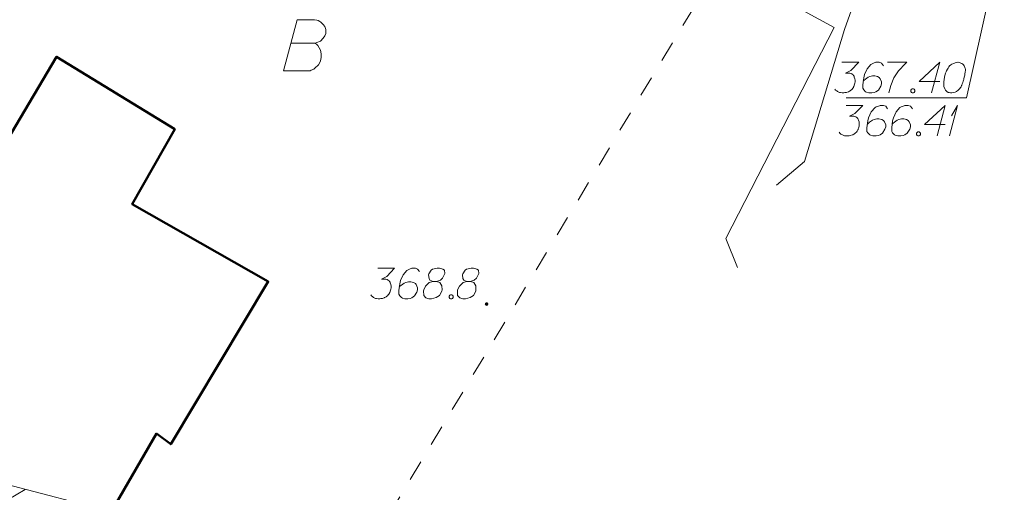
# Model space of a CAD drawing. Header units: metres. Extents: x 5554594 to 5556205, y 5636132 to 5636668.
# Tile 44 of 168: x 5555255 to 5555279, y 5636212 to 5636223. Entities that reach past the tile are written whole.
import ezdxf

# ---------------------------------------------------------------- set-up
doc = ezdxf.new("R2010")
doc.units = ezdxf.units.M
doc.header["$MEASUREMENT"] = 0
doc.header["$XCLIPFRAME"] = 0
doc.linetypes.add('PRZER1-1', pattern=[2, 1, -1])
for name, color, linetype, lineweight in [('#digitalizacja', 7, 'Continuous', 18), ('#RASTER', 7, 'Continuous', 18), ('#zakres', 7, 'Continuous', 18), ('#zmodyfikowane', 7, 'Continuous', 18)]:
    doc.layers.add(name, color=color, linetype=linetype, lineweight=lineweight)
for name, color, linetype, lineweight, true_color in [('GESBZO', 18, 'Continuous', 50, 0x0a0909), ('GESUZY', 96, 'PRZER1-1', 18, 0x008000), ('GESUZY_O', 96, 'PRZER1-1', 18, 0x008000)]:
    doc.layers.add(name, color=color, linetype=linetype, lineweight=lineweight, true_color=true_color)
picture_1 = doc.add_image_def('image1.tif', size_in_pixel=(18897, 11811))

# ---------------------------------------------------------------- blocks, each defined once
blk = doc.blocks.new('*U1636')
at = {"layer": '#digitalizacja', "color": 36, "linetype": 'ByBlock', "lineweight": 18, "true_color": 0x803300}
for q in [(5555277.488, 5636220.398), (5555277.542, 5636220.894)]:
    blk.add_line((5555277.689, 5636221.148), q, dxfattribs=at)

msp = doc.modelspace()

# ---------------------------------------------------------------- hatches: boundary and pattern name
at = {"layer": '#zmodyfikowane', "linetype": 'Continuous', "lineweight": 18}
h = msp.add_hatch(color=7, dxfattribs=at)
edge = h.paths.add_edge_path()
edge.add_arc((5555266.12, 5636216.27), 0.045, 0, 360)

# ---------------------------------------------------------------- linework, layer by layer
at = {"layer": '#digitalizacja', "color": 1, "linetype": 'Continuous', "lineweight": 18, "flags": 128}
for points in [[(5555274.911, 5636223.013), (5555277.429, 5636230.059), (5555280.471, 5636236.094), (5555284.639, 5636239.754)], [(5555274.911, 5636223.013), (5555273.933, 5636219.767), (5555273.243, 5636219.188)]]:
    msp.add_lwpolyline(points, dxfattribs=at)
at = {"layer": '#digitalizacja', "color": 1, "linetype": 'Continuous', "lineweight": 18, "true_color": 0xff0000, "flags": 128}
msp.add_lwpolyline([(5555261.281, 5636230.332), (5555274.656, 5636223.062), (5555271.993, 5636217.883), (5555272.28, 5636217.165)], dxfattribs=at)
at = {"layer": '#digitalizacja', "color": 7, "linetype": 'Continuous', "lineweight": 18, "flags": 128}
msp.add_lwpolyline([(5555274.956, 5636221.332), (5555277.912, 5636221.332), (5555278.47, 5636223.867)], dxfattribs=at)
at = {"layer": '#digitalizacja', "color": 36, "linetype": 'Continuous', "lineweight": 18, "true_color": 0x803300, "flags": 128}
for points in [[(5555274.846, 5636222.205), (5555275.26, 5636222.205), (5555275.065, 5636222.004), (5555274.935, 5636221.939), (5555275.041, 5636221.939), (5555275.065, 5636221.933), (5555275.077, 5636221.927), (5555275.088, 5636221.921), (5555275.1, 5636221.915), (5555275.124, 5636221.897), (5555275.136, 5636221.88), (5555275.147, 5636221.862), (5555275.153, 5636221.844), (5555275.165, 5636221.803), (5555275.171, 5636221.768), (5555275.171, 5636221.75), (5555275.171, 5636221.726), (5555275.165, 5636221.691), (5555275.159, 5636221.667), (5555275.153, 5636221.644), (5555275.147, 5636221.626), (5555275.142, 5636221.614), (5555275.136, 5636221.602), (5555275.13, 5636221.59), (5555275.118, 5636221.573), (5555275.1, 5636221.549), (5555275.083, 5636221.531), (5555275.071, 5636221.52), (5555275.053, 5636221.508), (5555275.035, 5636221.496), (5555275.012, 5636221.484), (5555275, 5636221.478), (5555274.958, 5636221.466), (5555274.923, 5636221.46), (5555274.899, 5636221.455), (5555274.858, 5636221.455), (5555274.811, 5636221.46), (5555274.793, 5636221.466), (5555274.775, 5636221.472), (5555274.758, 5636221.478), (5555274.74, 5636221.49), (5555274.722, 5636221.502), (5555274.693, 5636221.525), (5555274.675, 5636221.549)], [(5555275.868, 5636222.122), (5555275.821, 5636222.187), (5555275.767, 5636222.205), (5555275.685, 5636222.205), (5555275.626, 5636222.181), (5555275.59, 5636222.169), (5555275.561, 5636222.151), (5555275.466, 5636222.045), (5555275.401, 5636221.903), (5555275.384, 5636221.827), (5555275.36, 5636221.655), (5555275.36, 5636221.567), (5555275.384, 5636221.531), (5555275.431, 5636221.484), (5555275.449, 5636221.472), (5555275.508, 5636221.455), (5555275.584, 5636221.455), (5555275.643, 5636221.466), (5555275.685, 5636221.478), (5555275.744, 5636221.525), (5555275.803, 5636221.62), (5555275.821, 5636221.679), (5555275.821, 5636221.726), (5555275.791, 5636221.803), (5555275.767, 5636221.832), (5555275.726, 5636221.856), (5555275.655, 5636221.874), (5555275.602, 5636221.874), (5555275.537, 5636221.856), (5555275.496, 5636221.838), (5555275.425, 5636221.791), (5555275.39, 5636221.762), (5555275.372, 5636221.744)], [(5555275.968, 5636222.205), (5555276.441, 5636222.205), (5555276.411, 5636222.175), (5555276.24, 5636221.992), (5555276.122, 5636221.827), (5555276.051, 5636221.632), (5555276.004, 5636221.455)], [(5555277.25, 5636221.732), (5555276.742, 5636221.732), (5555277.25, 5636222.205), (5555277.049, 5636221.455)], [(5555277.704, 5636222.205), (5555277.692, 5636222.205), (5555277.657, 5636222.199), (5555277.633, 5636222.193), (5555277.616, 5636222.187), (5555277.586, 5636222.175), (5555277.551, 5636222.157), (5555277.521, 5636222.14), (5555277.492, 5636222.116), (5555277.474, 5636222.092), (5555277.456, 5636222.063), (5555277.439, 5636222.033), (5555277.421, 5636221.998), (5555277.409, 5636221.974), (5555277.397, 5636221.939), (5555277.379, 5636221.88), (5555277.362, 5636221.791), (5555277.35, 5636221.72), (5555277.35, 5636221.655), (5555277.356, 5636221.608), (5555277.379, 5636221.555), (5555277.397, 5636221.525), (5555277.427, 5636221.49), (5555277.462, 5636221.466), (5555277.48, 5636221.46), (5555277.515, 5636221.455), (5555277.545, 5636221.455), (5555277.592, 5636221.46), (5555277.633, 5636221.472), (5555277.663, 5636221.49), (5555277.704, 5636221.52), (5555277.722, 5636221.537), (5555277.746, 5636221.561), (5555277.763, 5636221.584), (5555277.775, 5636221.602), (5555277.787, 5636221.632), (5555277.793, 5636221.644), (5555277.805, 5636221.673), (5555277.816, 5636221.709), (5555277.828, 5636221.744), (5555277.834, 5636221.768), (5555277.84, 5636221.785), (5555277.846, 5636221.809), (5555277.858, 5636221.862), (5555277.864, 5636221.892), (5555277.87, 5636221.921), (5555277.876, 5636221.962), (5555277.881, 5636222.016), (5555277.881, 5636222.033), (5555277.876, 5636222.057), (5555277.87, 5636222.08), (5555277.852, 5636222.116), (5555277.834, 5636222.14), (5555277.816, 5636222.157), (5555277.793, 5636222.175), (5555277.769, 5636222.187), (5555277.751, 5636222.193), (5555277.734, 5636222.199), (5555277.704, 5636222.205)], [(5555276.576, 5636221.555), (5555276.606, 5636221.555), (5555276.624, 5636221.543), (5555276.641, 5636221.52), (5555276.641, 5636221.49), (5555276.624, 5636221.466), (5555276.606, 5636221.455), (5555276.576, 5636221.455), (5555276.559, 5636221.466), (5555276.541, 5636221.49), (5555276.541, 5636221.52), (5555276.559, 5636221.543), (5555276.576, 5636221.555)], [(5555274.949, 5636221.148), (5555275.363, 5636221.148), (5555275.168, 5636220.947), (5555275.038, 5636220.882), (5555275.144, 5636220.882), (5555275.168, 5636220.876), (5555275.18, 5636220.87), (5555275.191, 5636220.864), (5555275.203, 5636220.858), (5555275.227, 5636220.841), (5555275.239, 5636220.823), (5555275.251, 5636220.805), (5555275.256, 5636220.787), (5555275.268, 5636220.746), (5555275.274, 5636220.711), (5555275.274, 5636220.693), (5555275.274, 5636220.669), (5555275.268, 5636220.634), (5555275.262, 5636220.61), (5555275.256, 5636220.587), (5555275.251, 5636220.569), (5555275.245, 5636220.557), (5555275.239, 5636220.545), (5555275.233, 5636220.533), (5555275.221, 5636220.516), (5555275.203, 5636220.492), (5555275.186, 5636220.474), (5555275.174, 5636220.463), (5555275.156, 5636220.451), (5555275.138, 5636220.439), (5555275.115, 5636220.427), (5555275.103, 5636220.421), (5555275.062, 5636220.409), (5555275.026, 5636220.404), (5555275.002, 5636220.398), (5555274.961, 5636220.398), (5555274.914, 5636220.404), (5555274.896, 5636220.409), (5555274.879, 5636220.415), (5555274.861, 5636220.421), (5555274.843, 5636220.433), (5555274.825, 5636220.445), (5555274.796, 5636220.468), (5555274.778, 5636220.492)], [(5555275.971, 5636221.065), (5555275.924, 5636221.13), (5555275.871, 5636221.148), (5555275.788, 5636221.148), (5555275.729, 5636221.124), (5555275.693, 5636221.112), (5555275.664, 5636221.094), (5555275.569, 5636220.988), (5555275.504, 5636220.846), (5555275.487, 5636220.77), (5555275.463, 5636220.598), (5555275.463, 5636220.51), (5555275.487, 5636220.474), (5555275.534, 5636220.427), (5555275.552, 5636220.415), (5555275.611, 5636220.398), (5555275.687, 5636220.398), (5555275.747, 5636220.409), (5555275.788, 5636220.421), (5555275.847, 5636220.468), (5555275.906, 5636220.563), (5555275.924, 5636220.622), (5555275.924, 5636220.669), (5555275.894, 5636220.746), (5555275.871, 5636220.776), (5555275.829, 5636220.799), (5555275.758, 5636220.817), (5555275.705, 5636220.817), (5555275.64, 5636220.799), (5555275.599, 5636220.781), (5555275.528, 5636220.734), (5555275.493, 5636220.705), (5555275.475, 5636220.687)], [(5555276.579, 5636221.065), (5555276.532, 5636221.13), (5555276.479, 5636221.148), (5555276.396, 5636221.148), (5555276.337, 5636221.124), (5555276.302, 5636221.112), (5555276.272, 5636221.094), (5555276.178, 5636220.988), (5555276.113, 5636220.846), (5555276.095, 5636220.77), (5555276.071, 5636220.598), (5555276.071, 5636220.51), (5555276.095, 5636220.474), (5555276.142, 5636220.427), (5555276.16, 5636220.415), (5555276.219, 5636220.398), (5555276.296, 5636220.398), (5555276.355, 5636220.409), (5555276.396, 5636220.421), (5555276.455, 5636220.468), (5555276.514, 5636220.563), (5555276.532, 5636220.622), (5555276.532, 5636220.669), (5555276.502, 5636220.746), (5555276.479, 5636220.776), (5555276.437, 5636220.799), (5555276.367, 5636220.817), (5555276.313, 5636220.817), (5555276.248, 5636220.799), (5555276.207, 5636220.781), (5555276.136, 5636220.734), (5555276.101, 5636220.705), (5555276.083, 5636220.687)], [(5555277.388, 5636220.675), (5555276.88, 5636220.675), (5555277.388, 5636221.148), (5555277.187, 5636220.398)], [(5555276.715, 5636220.498), (5555276.744, 5636220.498), (5555276.762, 5636220.486), (5555276.78, 5636220.463), (5555276.78, 5636220.433), (5555276.762, 5636220.409), (5555276.744, 5636220.398), (5555276.715, 5636220.398), (5555276.697, 5636220.409), (5555276.679, 5636220.433), (5555276.679, 5636220.463), (5555276.697, 5636220.486), (5555276.715, 5636220.498)]]:
    msp.add_lwpolyline(points, dxfattribs=at)
at = {"layer": '#zakres', "color": 134, "linetype": 'Continuous', "lineweight": 18}
for p, q in [((5555232.753, 5636217.409), (5555285.925, 5636203.684)), ((5555253.579, 5636211.006), (5555254.785, 5636211.717))]:
    msp.add_line(p, q, dxfattribs=at)
at = {"layer": '#zmodyfikowane', "color": 7, "linetype": 'Continuous', "lineweight": 18, "flags": 128}
for points in [[(5555263.447, 5636217.149), (5555263.861, 5636217.149), (5555263.666, 5636216.948), (5555263.536, 5636216.883), (5555263.642, 5636216.883), (5555263.666, 5636216.877), (5555263.678, 5636216.871), (5555263.689, 5636216.866), (5555263.701, 5636216.86), (5555263.725, 5636216.842), (5555263.737, 5636216.824), (5555263.748, 5636216.806), (5555263.754, 5636216.789), (5555263.766, 5636216.747), (5555263.772, 5636216.712), (5555263.772, 5636216.694), (5555263.772, 5636216.671), (5555263.766, 5636216.635), (5555263.76, 5636216.612), (5555263.754, 5636216.588), (5555263.748, 5636216.57), (5555263.743, 5636216.558), (5555263.737, 5636216.547), (5555263.731, 5636216.535), (5555263.719, 5636216.517), (5555263.701, 5636216.493), (5555263.684, 5636216.476), (5555263.672, 5636216.464), (5555263.654, 5636216.452), (5555263.636, 5636216.44), (5555263.613, 5636216.429), (5555263.601, 5636216.423), (5555263.559, 5636216.411), (5555263.524, 5636216.405), (5555263.5, 5636216.399), (5555263.459, 5636216.399), (5555263.412, 5636216.405), (5555263.394, 5636216.411), (5555263.376, 5636216.417), (5555263.359, 5636216.423), (5555263.341, 5636216.434), (5555263.323, 5636216.446), (5555263.294, 5636216.47), (5555263.276, 5636216.493)], [(5555264.469, 5636217.066), (5555264.422, 5636217.131), (5555264.369, 5636217.149), (5555264.286, 5636217.149), (5555264.227, 5636217.125), (5555264.191, 5636217.114), (5555264.162, 5636217.096), (5555264.067, 5636216.989), (5555264.002, 5636216.848), (5555263.985, 5636216.771), (5555263.961, 5636216.6), (5555263.961, 5636216.511), (5555263.985, 5636216.476), (5555264.032, 5636216.429), (5555264.05, 5636216.417), (5555264.109, 5636216.399), (5555264.185, 5636216.399), (5555264.244, 5636216.411), (5555264.286, 5636216.423), (5555264.345, 5636216.47), (5555264.404, 5636216.564), (5555264.422, 5636216.623), (5555264.422, 5636216.671), (5555264.392, 5636216.747), (5555264.369, 5636216.777), (5555264.327, 5636216.801), (5555264.256, 5636216.818), (5555264.203, 5636216.818), (5555264.138, 5636216.801), (5555264.097, 5636216.783), (5555264.026, 5636216.736), (5555263.991, 5636216.706), (5555263.973, 5636216.688)], [(5555264.805, 5636216.824), (5555264.888, 5636216.824), (5555264.912, 5636216.83), (5555264.983, 5636216.86), (5555265.036, 5636216.907), (5555265.095, 5636217.019), (5555265.089, 5636217.102), (5555265.048, 5636217.131), (5555264.965, 5636217.149), (5555264.906, 5636217.149), (5555264.794, 5636217.131), (5555264.758, 5636217.102), (5555264.699, 5636217.013), (5555264.693, 5636216.984), (5555264.705, 5636216.895), (5555264.729, 5636216.86), (5555264.805, 5636216.824), (5555264.711, 5636216.801), (5555264.622, 5636216.712), (5555264.575, 5636216.623), (5555264.569, 5636216.594), (5555264.575, 5636216.482), (5555264.628, 5636216.423), (5555264.699, 5636216.399), (5555264.77, 5636216.399), (5555264.882, 5636216.429), (5555264.965, 5636216.482), (5555265.018, 5636216.588), (5555265.024, 5636216.623), (5555265.018, 5636216.718), (5555264.971, 5636216.801), (5555264.888, 5636216.824)], [(5555265.638, 5636216.824), (5555265.721, 5636216.824), (5555265.744, 5636216.83), (5555265.815, 5636216.86), (5555265.868, 5636216.907), (5555265.927, 5636217.019), (5555265.921, 5636217.102), (5555265.88, 5636217.131), (5555265.797, 5636217.149), (5555265.738, 5636217.149), (5555265.626, 5636217.131), (5555265.591, 5636217.102), (5555265.532, 5636217.013), (5555265.526, 5636216.984), (5555265.538, 5636216.895), (5555265.561, 5636216.86), (5555265.638, 5636216.824), (5555265.543, 5636216.801), (5555265.455, 5636216.712), (5555265.408, 5636216.623), (5555265.402, 5636216.594), (5555265.408, 5636216.482), (5555265.461, 5636216.423), (5555265.532, 5636216.399), (5555265.603, 5636216.399), (5555265.715, 5636216.429), (5555265.797, 5636216.482), (5555265.851, 5636216.588), (5555265.857, 5636216.623), (5555265.851, 5636216.718), (5555265.803, 5636216.801), (5555265.721, 5636216.824)], [(5555265.236, 5636216.499), (5555265.266, 5636216.499), (5555265.284, 5636216.488), (5555265.301, 5636216.464), (5555265.301, 5636216.434), (5555265.284, 5636216.411), (5555265.266, 5636216.399), (5555265.236, 5636216.399), (5555265.219, 5636216.411), (5555265.201, 5636216.434), (5555265.201, 5636216.464), (5555265.219, 5636216.488), (5555265.236, 5636216.499)]]:
    msp.add_lwpolyline(points, dxfattribs=at)
at = {"layer": 'GESBZO', "color": 7, "linetype": 'Continuous', "lineweight": 50, "flags": 128}
msp.add_lwpolyline([(5555254.404, 5636206.864), (5555246.001, 5636211.738), (5555249.659, 5636217.921), (5555248.792, 5636218.475), (5555251.174, 5636222.414), (5555254.437, 5636220.458), (5555255.556, 5636222.342), (5555258.457, 5636220.561), (5555257.412, 5636218.723), (5555260.754, 5636216.822), (5555258.361, 5636212.829), (5555258.009, 5636213.091), (5555254.404, 5636206.864)], close=True, dxfattribs=at)
at = {"layer": 'GESUZY', "color": 96, "linetype": 'PRZER1-1', "lineweight": 18, "ltscale": 0.5, "true_color": 0x008000}
msp.add_lwpolyline([(5555259.12, 5636235.95), (5555269.6, 5636229.495), (5555274.29, 5636228.681), (5555258.309, 5636202.089), (5555243.316, 5636211.211), (5555259.12, 5636235.95)], close=True, dxfattribs=at)
at = {"layer": 'GESUZY_O', "color": 96, "linetype": 'Continuous', "lineweight": 18, "true_color": 0x008000, "flags": 128}
msp.add_lwpolyline([(5555261.321, 5636222.678), (5555261.912, 5636222.678), (5555261.951, 5636222.688), (5555262.039, 5636222.727), (5555262.108, 5636222.796), (5555262.148, 5636222.855), (5555262.168, 5636222.914), (5555262.168, 5636222.944), (5555262.168, 5636222.983), (5555262.168, 5636223.013), (5555262.148, 5636223.081), (5555262.108, 5636223.131), (5555262.049, 5636223.19), (5555262.02, 5636223.209), (5555261.98, 5636223.229), (5555261.951, 5636223.239), (5555261.892, 5636223.249), (5555261.469, 5636223.249), (5555261.134, 5636221.999), (5555261.784, 5636221.999), (5555261.813, 5636222.009), (5555261.872, 5636222.038), (5555261.902, 5636222.058), (5555261.99, 5636222.147), (5555262.03, 5636222.215), (5555262.039, 5636222.245), (5555262.059, 5636222.324), (5555262.059, 5636222.402), (5555262.049, 5636222.461), (5555262.039, 5636222.501), (5555262.01, 5636222.56), (5555261.971, 5636222.619), (5555261.951, 5636222.639), (5555261.912, 5636222.678)], dxfattribs=at)

# ---------------------------------------------------------------- block references
at = {"layer": '#digitalizacja', "color": 36, "linetype": 'Continuous', "lineweight": 18, "true_color": 0x803300}
msp.add_blockref('*U1636', (0, 0), dxfattribs=at)

# ---------------------------------------------------------------- pictures from other files: only their frames are drawn
at = {"layer": '#RASTER', "color": 252, "linetype": 'Continuous', "lineweight": 18}
image = msp.add_image(picture_1, insert=(5554593.51, 5636131.7), size_in_units=(811.166, 518.086), dxfattribs=at)
image.set_boundary_path([(-0.5, -0.5), (-0.5, 11810.5), (18896.5, 11810.5), (18896.5, -0.5), (-0.5, -0.5)])
image.dxf.flags = 15

doc.saveas('drawing.dxf')
